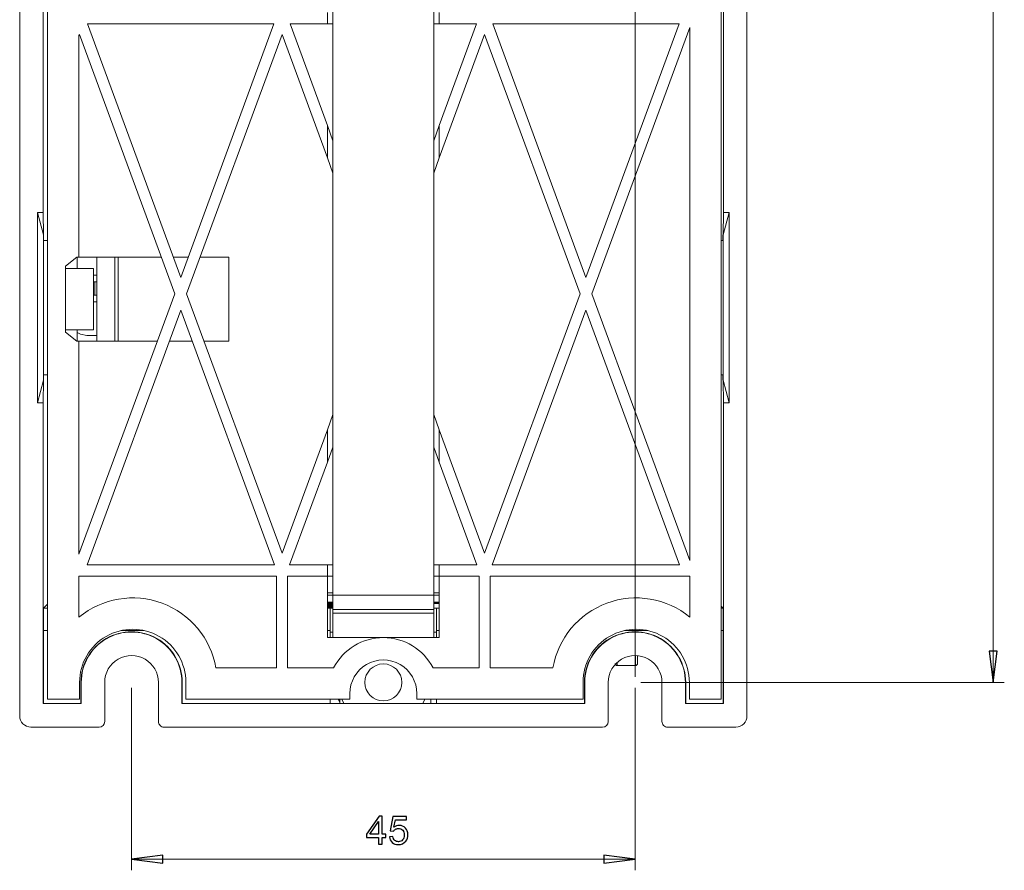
# Model space of a CAD drawing. Header units: millimetres. Extents: x -420 to 420, y -297 to 297.
# Tile 91 of 146: x 126 to 214, y -178 to -102. Entities that reach past the tile are written whole.
import ezdxf

# ---------------------------------------------------------------- set-up
doc = ezdxf.new("R2010")
doc.units = ezdxf.units.MM
doc.header["$MEASUREMENT"] = 0
doc.layers.add('layer 1', color=7, linetype='Continuous')

msp = doc.modelspace()

# ---------------------------------------------------------------- linework, layer by layer
at = {"layer": 'layer 1', "lineweight": 9}
for points in [[(180.9808, -160.5025), (180.9808, -160.5025), (180.9808, 24.0118), (180.9808, 24.0118)], [(125.9808, -164.0025), (125.9808, -164.0025), (125.9808, 10.9975), (125.9808, 10.9975)], [(190.9808, -164.0025), (190.9808, -164.0025), (190.9808, 10.9975), (190.9808, 10.9975)], [(188.6808, -162.5025), (188.6808, -162.5025), (188.6808, 9.4975), (188.6808, 9.4975)], [(212.9808, 6.9975), (212.9808, 6.9975), (212.9808, -161.0025), (212.9808, -161.0025)], [(128.4808, 2.1975), (128.4808, 2.1975), (128.4808, -162.5025), (128.4808, -162.5025)], [(128.0808, -119.0025), (128.0808, -119.0025), (128.0808, -34.0025), (128.0808, -34.0025)], [(188.8808, -119.0025), (188.8808, -119.0025), (188.8808, -34.0025), (188.8808, -34.0025)], [(153.9808, -153.2025), (153.9808, -153.2025), (153.9808, -73.8025), (153.9808, -73.8025)], [(162.9808, -153.2025), (162.9808, -153.2025), (162.9808, -73.8025), (162.9808, -73.8025)], [(153.4808, -101.1402), (153.4808, -101.1402), (153.4808, -102.1402), (153.4808, -102.1402)], [(163.4808, -102.1402), (163.4808, -102.1402), (163.4808, -101.1402), (163.4808, -101.1402)], [(132.0293, -102.1402), (132.0293, -102.1402), (148.7083, -102.1402), (148.7083, -102.1402)], [(132.0293, -102.1402), (132.0293, -102.1402), (140.3688, -124.8286), (140.3688, -124.8286)], [(140.3688, -124.8286), (140.3688, -124.8286), (148.7083, -102.1402), (148.7083, -102.1402)], [(150.1413, -102.1402), (150.1413, -102.1402), (153.4808, -102.1402), (153.4808, -102.1402)], [(153.4808, -111.2256), (153.4808, -111.2256), (150.1413, -102.1402), (150.1413, -102.1402)], [(153.4808, -102.1402), (153.4808, -102.1402), (153.9808, -102.1402), (153.9808, -102.1402)], [(162.9808, -102.1402), (162.9808, -102.1402), (163.4808, -102.1402), (163.4808, -102.1402)], [(166.8204, -102.1402), (166.8204, -102.1402), (163.4808, -111.2256), (163.4808, -111.2256)], [(163.4808, -102.1402), (163.4808, -102.1402), (166.8204, -102.1402), (166.8204, -102.1402)], [(168.2533, -102.1402), (168.2533, -102.1402), (184.9324, -102.1402), (184.9324, -102.1402)], [(176.5929, -124.8286), (176.5929, -124.8286), (168.2533, -102.1402), (168.2533, -102.1402)], [(184.9324, -102.1402), (184.9324, -102.1402), (176.5929, -124.8286), (176.5929, -124.8286)], [(185.8808, -102.4584), (185.8808, -102.4584), (177.1256, -126.2779), (177.1256, -126.2779)], [(185.8808, -150.0973), (185.8808, -150.0973), (185.8808, -102.4584), (185.8808, -102.4584)], [(131.3128, -103.0894), (131.3128, -103.0894), (131.2808, -103.1764), (131.2808, -103.1764)], [(131.2808, -103.1764), (131.2808, -103.1764), (131.2808, -123.0025), (131.2808, -123.0025)], [(131.3128, -103.0894), (131.3128, -103.0894), (139.8361, -126.2779), (139.8361, -126.2779)], [(140.9015, -126.2779), (140.9015, -126.2779), (149.4248, -103.0894), (149.4248, -103.0894)], [(153.4808, -114.1242), (153.4808, -114.1242), (149.4248, -103.0894), (149.4248, -103.0894)], [(167.5369, -103.0894), (167.5369, -103.0894), (163.4808, -114.1242), (163.4808, -114.1242)], [(176.0602, -126.2779), (176.0602, -126.2779), (167.5369, -103.0894), (167.5369, -103.0894)], [(153.4808, -111.2256), (153.4808, -111.2256), (153.4808, -114.1242), (153.4808, -114.1242)], [(153.9808, -112.5859), (153.9808, -112.5859), (153.4808, -111.2256), (153.4808, -111.2256)], [(162.9808, -112.5859), (162.9808, -112.5859), (163.4808, -111.2256), (163.4808, -111.2256)], [(163.4808, -114.1242), (163.4808, -114.1242), (163.4808, -111.2256), (163.4808, -111.2256)], [(153.9808, -115.4845), (153.9808, -115.4845), (153.4808, -114.1242), (153.4808, -114.1242)], [(163.4808, -114.1242), (163.4808, -114.1242), (162.9808, -115.4845), (162.9808, -115.4845)], [(128.1018, -121.0025), (128.1018, -121.0025), (127.5808, -119.0025), (127.5808, -119.0025)], [(127.5808, -119.0025), (127.5808, -119.0025), (128.0808, -119.0025), (128.0808, -119.0025)], [(127.5808, -119.0025), (127.5808, -119.0025), (127.5808, -136.0025), (127.5808, -136.0025)], [(128.0808, -119.0025), (128.0808, -119.0025), (128.1018, -121.0025), (128.1018, -121.0025)], [(189.3808, -119.0025), (189.3808, -119.0025), (188.8599, -121.0025), (188.8599, -121.0025)], [(188.8599, -121.0025), (188.8599, -121.0025), (188.8808, -119.0025), (188.8808, -119.0025)], [(188.8808, -119.0025), (188.8808, -119.0025), (189.3808, -119.0025), (189.3808, -119.0025)], [(189.3808, -119.0025), (189.3808, -119.0025), (189.3808, -136.0025), (189.3808, -136.0025)], [(128.1227, -121.0025), (128.1227, -121.0025), (128.1018, -121.0025), (128.1018, -121.0025)], [(128.1018, -121.0025), (128.1018, -121.0025), (128.1018, -134.0025), (128.1018, -134.0025)], [(128.1227, -121.5025), (128.1227, -121.5025), (128.1227, -121.0025), (128.1227, -121.0025)], [(188.8389, -121.0025), (188.8389, -121.0025), (188.8599, -121.0025), (188.8599, -121.0025)], [(188.8389, -121.5025), (188.8389, -121.5025), (188.8389, -121.0025), (188.8389, -121.0025)], [(188.8599, -121.0025), (188.8599, -121.0025), (188.8599, -134.0025), (188.8599, -134.0025)], [(128.4808, -121.5025), (128.4808, -121.5025), (128.1018, -121.5025), (128.1018, -121.5025)], [(188.8599, -121.5025), (188.8599, -121.5025), (188.6808, -121.5025), (188.6808, -121.5025)], [(130.0808, -123.8025), (130.0808, -123.8025), (131.0808, -123.0025), (131.0808, -123.0025)], [(131.2808, -123.0025), (131.2808, -123.0025), (131.0808, -123.0025), (131.0808, -123.0025)], [(131.1064, -124.0025), (131.1064, -124.0025), (131.1064, -123.0025), (131.1064, -123.0025)], [(138.6322, -123.0025), (138.6322, -123.0025), (131.2808, -123.0025), (131.2808, -123.0025)], [(132.8808, -130.5025), (132.8808, -130.5025), (132.8808, -123.0025), (132.8808, -123.0025)], [(134.4808, -130.5025), (134.4808, -130.5025), (134.4808, -123.0025), (134.4808, -123.0025)], [(134.7808, -123.0025), (134.7808, -123.0025), (134.7808, -130.5025), (134.7808, -130.5025)], [(141.04, -123.0025), (141.04, -123.0025), (139.6976, -123.0025), (139.6976, -123.0025)], [(144.6808, -123.0025), (144.6808, -123.0025), (142.1054, -123.0025), (142.1054, -123.0025)], [(144.6808, -130.5025), (144.6808, -130.5025), (144.6808, -123.0025), (144.6808, -123.0025)], [(130.0808, -123.8025), (130.0808, -123.8025), (130.0808, -129.7025), (130.0808, -129.7025)], [(132.5808, -124.0025), (132.5808, -124.0025), (130.0808, -124.0025), (130.0808, -124.0025)], [(132.5808, -129.5025), (132.5808, -129.5025), (132.5808, -124.0025), (132.5808, -124.0025)], [(132.5808, -124.6025), (132.5808, -124.6025), (132.8808, -124.6025), (132.8808, -124.6025)], [(132.5808, -125.2025), (132.5808, -125.2025), (132.6908, -125.2025), (132.6908, -125.2025)], [(132.6908, -125.2025), (132.6908, -125.2025), (132.6908, -126.4025), (132.6908, -126.4025)], [(132.8808, -125.2025), (132.8808, -125.2025), (132.6908, -125.2025), (132.6908, -125.2025)], [(131.2808, -149.5532), (131.2808, -149.5532), (139.8361, -126.2779), (139.8361, -126.2779)], [(132.6908, -126.4025), (132.6908, -126.4025), (132.5808, -126.4025), (132.5808, -126.4025)], [(132.8808, -126.4025), (132.8808, -126.4025), (132.6908, -126.4025), (132.6908, -126.4025)], [(140.9015, -126.2779), (140.9015, -126.2779), (149.4248, -149.4663), (149.4248, -149.4663)], [(176.0602, -126.2779), (176.0602, -126.2779), (167.5369, -149.4663), (167.5369, -149.4663)], [(185.8808, -150.0973), (185.8808, -150.0973), (177.1256, -126.2779), (177.1256, -126.2779)], [(132.5808, -127.0025), (132.5808, -127.0025), (132.8808, -127.0025), (132.8808, -127.0025)], [(131.9973, -150.5025), (131.9973, -150.5025), (140.3688, -127.7271), (140.3688, -127.7271)], [(140.3688, -127.7271), (140.3688, -127.7271), (148.7403, -150.5025), (148.7403, -150.5025)], [(176.5929, -127.7271), (176.5929, -127.7271), (168.2214, -150.5025), (168.2214, -150.5025)], [(184.9643, -150.5025), (184.9643, -150.5025), (176.5929, -127.7271), (176.5929, -127.7271)], [(132.5808, -129.5025), (132.5808, -129.5025), (130.0808, -129.5025), (130.0808, -129.5025)], [(131.0808, -130.5025), (131.0808, -130.5025), (130.0808, -129.7025), (130.0808, -129.7025)], [(131.1064, -130.5025), (131.1064, -130.5025), (131.1064, -129.5025), (131.1064, -129.5025)], [(131.9808, -130.0025), (131.9808, -130.0025), (132.8808, -130.0025), (132.8808, -130.0025)], [(131.0808, -130.5025), (131.0808, -130.5025), (131.2808, -130.5025), (131.2808, -130.5025)], [(131.2808, -130.5025), (131.2808, -130.5025), (131.2808, -149.5532), (131.2808, -149.5532)], [(131.2808, -130.5025), (131.2808, -130.5025), (138.2833, -130.5025), (138.2833, -130.5025)], [(139.3487, -130.5025), (139.3487, -130.5025), (141.3889, -130.5025), (141.3889, -130.5025)], [(142.4543, -130.5025), (142.4543, -130.5025), (144.6808, -130.5025), (144.6808, -130.5025)], [(128.4808, -133.5025), (128.4808, -133.5025), (128.1018, -133.5025), (128.1018, -133.5025)], [(128.1227, -134.0025), (128.1227, -134.0025), (128.1227, -133.5025), (128.1227, -133.5025)], [(188.8599, -133.5025), (188.8599, -133.5025), (188.6808, -133.5025), (188.6808, -133.5025)], [(188.8389, -134.0025), (188.8389, -134.0025), (188.8389, -133.5025), (188.8389, -133.5025)], [(127.5808, -136.0025), (127.5808, -136.0025), (128.1018, -134.0025), (128.1018, -134.0025)], [(128.1018, -134.0025), (128.1018, -134.0025), (128.0808, -136.0025), (128.0808, -136.0025)], [(128.1018, -134.0025), (128.1018, -134.0025), (128.1227, -134.0025), (128.1227, -134.0025)], [(188.8599, -134.0025), (188.8599, -134.0025), (188.8389, -134.0025), (188.8389, -134.0025)], [(188.8599, -134.0025), (188.8599, -134.0025), (189.3808, -136.0025), (189.3808, -136.0025)], [(188.8808, -136.0025), (188.8808, -136.0025), (188.8599, -134.0025), (188.8599, -134.0025)], [(128.0808, -136.0025), (128.0808, -136.0025), (127.5808, -136.0025), (127.5808, -136.0025)], [(128.0808, -162.9025), (128.0808, -162.9025), (128.0808, -136.0025), (128.0808, -136.0025)], [(188.8808, -162.9025), (188.8808, -162.9025), (188.8808, -136.0025), (188.8808, -136.0025)], [(189.3808, -136.0025), (189.3808, -136.0025), (188.8808, -136.0025), (188.8808, -136.0025)], [(153.4808, -138.4315), (153.4808, -138.4315), (153.9808, -137.0712), (153.9808, -137.0712)], [(163.4808, -138.4315), (163.4808, -138.4315), (162.9808, -137.0712), (162.9808, -137.0712)], [(153.4808, -138.4315), (153.4808, -138.4315), (149.4248, -149.4663), (149.4248, -149.4663)], [(153.4808, -138.4315), (153.4808, -138.4315), (153.4808, -141.3301), (153.4808, -141.3301)], [(163.4808, -141.3301), (163.4808, -141.3301), (163.4808, -138.4315), (163.4808, -138.4315)], [(167.5369, -149.4663), (167.5369, -149.4663), (163.4808, -138.4315), (163.4808, -138.4315)], [(153.9808, -139.9698), (153.9808, -139.9698), (153.4808, -141.3301), (153.4808, -141.3301)], [(163.4808, -141.3301), (163.4808, -141.3301), (162.9808, -139.9698), (162.9808, -139.9698)], [(153.4808, -141.3301), (153.4808, -141.3301), (150.1094, -150.5025), (150.1094, -150.5025)], [(166.8523, -150.5025), (166.8523, -150.5025), (163.4808, -141.3301), (163.4808, -141.3301)], [(148.7403, -150.5025), (148.7403, -150.5025), (131.9973, -150.5025), (131.9973, -150.5025)], [(153.4808, -150.5025), (153.4808, -150.5025), (150.1094, -150.5025), (150.1094, -150.5025)], [(153.4808, -150.5025), (153.4808, -150.5025), (153.4808, -151.5025), (153.4808, -151.5025)], [(153.9808, -150.5025), (153.9808, -150.5025), (153.4808, -150.5025), (153.4808, -150.5025)], [(163.4808, -150.5025), (163.4808, -150.5025), (162.9808, -150.5025), (162.9808, -150.5025)], [(163.4808, -151.5025), (163.4808, -151.5025), (163.4808, -150.5025), (163.4808, -150.5025)], [(166.8523, -150.5025), (166.8523, -150.5025), (163.4808, -150.5025), (163.4808, -150.5025)], [(184.9643, -150.5025), (184.9643, -150.5025), (168.2214, -150.5025), (168.2214, -150.5025)], [(131.2808, -151.5025), (131.2808, -151.5025), (131.2808, -155.1747), (131.2808, -155.1747)], [(148.9248, -151.5025), (148.9248, -151.5025), (131.2808, -151.5025), (131.2808, -151.5025)], [(148.9248, -151.5025), (148.9248, -151.5025), (148.9248, -159.7025), (148.9248, -159.7025)], [(153.4808, -151.5025), (153.4808, -151.5025), (149.9248, -151.5025), (149.9248, -151.5025)], [(149.9248, -151.5025), (149.9248, -151.5025), (149.9248, -159.7025), (149.9248, -159.7025)], [(153.4808, -151.5025), (153.4808, -151.5025), (153.9808, -151.5025), (153.9808, -151.5025)], [(153.4808, -151.5025), (153.4808, -151.5025), (153.4808, -157.0025), (153.4808, -157.0025)], [(162.9808, -151.5025), (162.9808, -151.5025), (163.4808, -151.5025), (163.4808, -151.5025)], [(167.0369, -151.5025), (167.0369, -151.5025), (163.4808, -151.5025), (163.4808, -151.5025)], [(163.4808, -157.0025), (163.4808, -157.0025), (163.4808, -151.5025), (163.4808, -151.5025)], [(167.0369, -151.5025), (167.0369, -151.5025), (167.0369, -159.7025), (167.0369, -159.7025)], [(185.8808, -151.5025), (185.8808, -151.5025), (168.0369, -151.5025), (168.0369, -151.5025)], [(168.0369, -151.5025), (168.0369, -151.5025), (168.0369, -159.7025), (168.0369, -159.7025)], [(185.8808, -155.1747), (185.8808, -155.1747), (185.8808, -151.5025), (185.8808, -151.5025)], [(153.9808, -153.0025), (153.9808, -153.0025), (153.4808, -153.0025), (153.4808, -153.0025)], [(163.4808, -153.0025), (163.4808, -153.0025), (162.9808, -153.0025), (162.9808, -153.0025)], [(153.9808, -153.2046), (153.9808, -153.2046), (153.4808, -153.2046), (153.4808, -153.2046)], [(153.4808, -153.823), (153.4808, -153.823), (153.9808, -153.823), (153.9808, -153.823)], [(153.9808, -153.8972), (153.9808, -153.8972), (153.4808, -153.8972), (153.4808, -153.8972)], [(153.4808, -153.9417), (153.4808, -153.9417), (153.9808, -153.9417), (153.9808, -153.9417)], [(153.9808, -153.9993), (153.9808, -153.9993), (153.4808, -153.9993), (153.4808, -153.9993)], [(153.9808, -153.2025), (153.9808, -153.2025), (162.9808, -153.2025), (162.9808, -153.2025)], [(153.9808, -154.5025), (153.9808, -154.5025), (153.9808, -153.2025), (153.9808, -153.2025)], [(162.9808, -154.5025), (162.9808, -154.5025), (162.9808, -153.2025), (162.9808, -153.2025)], [(163.4808, -153.2046), (163.4808, -153.2046), (162.9808, -153.2046), (162.9808, -153.2046)], [(162.9808, -153.823), (162.9808, -153.823), (163.4808, -153.823), (163.4808, -153.823)], [(163.4808, -153.8972), (163.4808, -153.8972), (162.9808, -153.8972), (162.9808, -153.8972)], [(162.9808, -153.9417), (162.9808, -153.9417), (163.4808, -153.9417), (163.4808, -153.9417)], [(128.1164, -154.3669), (128.1106, -154.3727), (128.106, -155.2664), (128.106, -156.3669)], [(128.1164, -154.3669), (128.1106, -154.3727), (128.106, -155.2664), (128.106, -156.3669)], [(128.1164, -154.3669), (128.1106, -154.3727), (128.106, -155.2664), (128.106, -156.3669)], [(128.1164, -154.3669), (128.1106, -154.3727), (128.106, -155.2664), (128.106, -156.3669)], [(128.1164, -154.3669), (128.1106, -154.3727), (128.106, -155.2664), (128.106, -156.3669)], [(128.1164, -154.3669), (128.1106, -154.3727), (128.106, -155.2664), (128.106, -156.3669)], [(128.1164, -154.3669), (128.1106, -154.3727), (128.106, -155.2664), (128.106, -156.3669)], [(128.1164, -154.3669), (128.1106, -154.3727), (128.106, -155.2664), (128.106, -156.3669)], [(128.1164, -154.3669), (128.1106, -154.3727), (128.106, -155.2664), (128.106, -156.3669)], [(128.1164, -154.3669), (128.1106, -154.3727), (128.106, -155.2664), (128.106, -156.3669)], [(128.1164, -154.367), (128.1106, -154.3727), (128.106, -155.2664), (128.106, -156.3669)], [(128.1164, -154.367), (128.1106, -154.3727), (128.106, -155.2664), (128.106, -156.3669)], [(128.1164, -154.367), (128.1106, -154.3727), (128.106, -155.2664), (128.106, -156.3669)], [(128.1164, -154.367), (128.1106, -154.3727), (128.106, -155.2664), (128.106, -156.3669)], [(128.1164, -154.367), (128.1106, -154.3727), (128.106, -155.2664), (128.106, -156.3669)], [(128.1164, -154.367), (128.1106, -154.3727), (128.106, -155.2665), (128.106, -156.3669)], [(128.1164, -154.367), (128.1106, -154.3727), (128.106, -155.2665), (128.106, -156.3669)], [(128.1164, -154.367), (128.1106, -154.3727), (128.106, -155.2665), (128.106, -156.3669)], [(128.1164, -154.367), (128.1106, -154.3727), (128.106, -155.2665), (128.106, -156.3669)], [(128.1164, -154.367), (128.1106, -154.3727), (128.106, -155.2665), (128.106, -156.3669)], [(128.1164, -154.367), (128.1106, -154.3727), (128.106, -155.2665), (128.106, -156.3669)], [(128.4808, -154.0025), (128.4808, -154.0025), (128.1164, -154.3669), (128.1164, -154.3669)], [(128.1164, -154.3669), (128.1164, -154.3669), (128.1164, -154.367), (128.1164, -154.367)], [(128.1164, -154.3669), (128.1164, -154.3669), (128.4808, -154.3669), (128.4808, -154.3669)], [(153.4808, -154.0203), (153.4808, -154.0203), (153.9808, -154.0203), (153.9808, -154.0203)], [(153.9808, -154.036), (153.9808, -154.036), (153.4808, -154.036), (153.4808, -154.036)], [(153.4808, -154.0569), (153.4808, -154.0569), (153.9808, -154.0569), (153.9808, -154.0569)], [(153.9808, -154.0726), (153.9808, -154.0726), (153.4808, -154.0726), (153.4808, -154.0726)], [(153.4808, -154.0936), (153.4808, -154.0936), (153.9808, -154.0936), (153.9808, -154.0936)], [(153.9808, -154.1093), (153.9808, -154.1093), (153.4808, -154.1093), (153.4808, -154.1093)], [(153.4808, -154.1302), (153.4808, -154.1302), (153.9808, -154.1302), (153.9808, -154.1302)], [(153.9808, -154.1459), (153.9808, -154.1459), (153.4808, -154.1459), (153.4808, -154.1459)], [(153.4808, -154.1669), (153.4808, -154.1669), (153.9808, -154.1669), (153.9808, -154.1669)], [(153.9808, -154.1826), (153.9808, -154.1826), (153.4808, -154.1826), (153.4808, -154.1826)], [(153.4808, -154.2035), (153.4808, -154.2035), (153.9808, -154.2035), (153.9808, -154.2035)], [(153.9808, -154.2192), (153.9808, -154.2192), (153.4808, -154.2192), (153.4808, -154.2192)], [(153.4808, -154.2402), (153.4808, -154.2402), (153.9808, -154.2402), (153.9808, -154.2402)], [(153.9808, -154.2559), (153.9808, -154.2559), (153.4808, -154.2559), (153.4808, -154.2559)], [(153.4808, -154.2768), (153.4808, -154.2768), (153.9808, -154.2768), (153.9808, -154.2768)], [(153.9808, -154.2925), (153.9808, -154.2925), (153.4808, -154.2925), (153.4808, -154.2925)], [(153.4808, -154.3135), (153.4808, -154.3135), (153.9808, -154.3135), (153.9808, -154.3135)], [(153.7308, -154.3292), (153.7308, -154.3292), (153.4808, -154.3292), (153.4808, -154.3292)], [(153.4808, -154.3501), (153.4808, -154.3501), (153.7308, -154.3501), (153.7308, -154.3501)], [(153.4808, -154.3669), (153.4808, -154.3669), (153.7308, -154.3669), (153.7308, -154.3669)], [(153.7308, -154.3501), (153.7308, -154.3501), (153.7308, -154.3292), (153.7308, -154.3292)], [(153.9808, -154.358), (153.9808, -154.358), (153.7308, -154.358), (153.7308, -154.358)], [(153.7308, -154.358), (153.7308, -154.358), (153.7308, -154.3669), (153.7308, -154.3669)], [(153.7308, -154.3669), (153.7308, -154.3669), (153.7308, -156.3669), (153.7308, -156.3669)], [(153.9808, -154.5025), (153.9808, -154.5025), (162.9808, -154.5025), (162.9808, -154.5025)], [(153.9808, -154.8025), (153.9808, -154.8025), (153.9808, -154.5025), (153.9808, -154.5025)], [(153.9808, -154.8025), (153.9808, -154.8025), (162.9808, -154.8025), (162.9808, -154.8025)], [(153.9808, -157.0025), (153.9808, -157.0025), (153.9808, -154.8025), (153.9808, -154.8025)], [(163.2308, -154.358), (163.2308, -154.358), (162.9808, -154.358), (162.9808, -154.358)], [(162.9808, -154.8025), (162.9808, -154.8025), (162.9808, -154.5025), (162.9808, -154.5025)], [(162.9808, -157.0025), (162.9808, -157.0025), (162.9808, -154.8025), (162.9808, -154.8025)], [(163.2308, -154.3669), (163.2308, -154.3669), (163.2308, -154.358), (163.2308, -154.358)], [(163.2308, -156.3669), (163.2308, -156.3669), (163.2308, -154.3669), (163.2308, -154.3669)], [(163.2308, -154.3669), (163.2308, -154.3669), (163.4808, -154.3669), (163.4808, -154.3669)], [(188.6808, -154.2025), (188.6808, -154.2025), (188.8453, -154.3669), (188.8453, -154.3669)], [(188.6808, -154.3669), (188.6808, -154.3669), (188.8453, -154.3669), (188.8453, -154.3669)], [(188.8557, -156.3669), (188.8557, -155.2664), (188.851, -154.3727), (188.8453, -154.3669)], [(188.8453, -154.3669), (188.8453, -154.3669), (188.8453, -154.367), (188.8453, -154.367)], [(188.8557, -156.3669), (188.8557, -155.2664), (188.851, -154.3727), (188.8453, -154.3669)], [(188.8557, -156.3669), (188.8557, -155.2664), (188.851, -154.3727), (188.8453, -154.3669)], [(188.8557, -156.3669), (188.8557, -155.2664), (188.851, -154.3727), (188.8453, -154.3669)], [(188.8557, -156.3669), (188.8557, -155.2664), (188.851, -154.3727), (188.8453, -154.3669)], [(188.8557, -156.3669), (188.8557, -155.2664), (188.851, -154.3727), (188.8453, -154.3669)], [(188.8557, -156.3669), (188.8557, -155.2664), (188.851, -154.3727), (188.8453, -154.3669)], [(188.8557, -156.3669), (188.8557, -155.2664), (188.851, -154.3727), (188.8453, -154.3669)], [(188.8557, -156.3669), (188.8557, -155.2664), (188.851, -154.3727), (188.8453, -154.3669)], [(188.8557, -156.3669), (188.8557, -155.2664), (188.851, -154.3727), (188.8453, -154.3669)], [(188.8557, -156.3669), (188.8557, -155.2664), (188.851, -154.3727), (188.8453, -154.367)], [(188.8557, -156.3669), (188.8557, -155.2664), (188.851, -154.3727), (188.8453, -154.367)], [(188.8557, -156.3669), (188.8557, -155.2664), (188.851, -154.3727), (188.8453, -154.367)], [(188.8557, -156.3669), (188.8557, -155.2664), (188.851, -154.3727), (188.8453, -154.367)], [(188.8557, -156.3669), (188.8557, -155.2664), (188.851, -154.3727), (188.8453, -154.367)], [(188.8557, -156.3669), (188.8557, -155.2665), (188.851, -154.3727), (188.8453, -154.367)], [(188.8557, -156.3669), (188.8557, -155.2665), (188.851, -154.3727), (188.8453, -154.367)], [(188.8557, -156.3669), (188.8557, -155.2665), (188.851, -154.3727), (188.8453, -154.367)], [(188.8557, -156.3669), (188.8557, -155.2665), (188.851, -154.3727), (188.8453, -154.367)], [(188.8557, -156.3669), (188.8557, -155.2665), (188.851, -154.3727), (188.8453, -154.367)], [(188.8557, -156.3669), (188.8557, -155.2665), (188.851, -154.3727), (188.8453, -154.367)], [(128.106, -156.3669), (128.106, -156.3669), (128.106, -156.3669), (128.106, -156.3669)], [(128.106, -156.3669), (128.106, -156.3669), (128.106, -162.8774), (128.106, -162.8774)], [(128.4808, -156.3669), (128.4808, -156.3669), (128.106, -156.3669), (128.106, -156.3669)], [(137.1171, -156.3669), (137.1171, -156.3669), (135.0445, -156.3669), (135.0445, -156.3669)], [(153.7308, -156.3669), (153.7308, -156.3669), (153.4808, -156.3669), (153.4808, -156.3669)], [(153.7308, -156.3669), (153.7308, -156.3669), (153.7308, -157.0025), (153.7308, -157.0025)], [(153.9808, -156.5025), (153.9808, -156.5025), (153.7308, -156.5025), (153.7308, -156.5025)], [(163.2308, -156.5025), (163.2308, -156.5025), (162.9808, -156.5025), (162.9808, -156.5025)], [(163.2308, -157.0025), (163.2308, -157.0025), (163.2308, -156.3669), (163.2308, -156.3669)], [(163.4808, -156.3669), (163.4808, -156.3669), (163.2308, -156.3669), (163.2308, -156.3669)], [(182.1171, -156.3669), (182.1171, -156.3669), (180.0445, -156.3669), (180.0445, -156.3669)], [(188.8557, -156.3669), (188.8557, -156.3669), (188.6808, -156.3669), (188.6808, -156.3669)], [(188.8557, -162.8774), (188.8557, -162.8774), (188.8557, -156.3669), (188.8557, -156.3669)], [(188.8557, -156.3669), (188.8557, -156.3669), (188.8557, -156.3669), (188.8557, -156.3669)], [(158.4808, -157.0025), (158.4808, -157.0025), (153.4808, -157.0025), (153.4808, -157.0025)], [(163.4808, -157.0025), (163.4808, -157.0025), (158.4808, -157.0025), (158.4808, -157.0025)], [(143.5181, -159.7025), (143.5181, -159.7025), (148.9248, -159.7025), (148.9248, -159.7025)], [(149.9248, -159.7025), (149.9248, -159.7025), (154.0412, -159.7025), (154.0412, -159.7025)], [(162.9204, -159.7025), (162.9204, -159.7025), (167.0369, -159.7025), (167.0369, -159.7025)], [(168.0369, -159.7025), (168.0369, -159.7025), (173.6436, -159.7025), (173.6436, -159.7025)], [(181.0108, -159.5025), (181.0108, -159.5025), (179.3908, -159.5025), (179.3908, -159.5025)], [(131.3308, -161.0025), (131.3308, -161.0025), (131.3308, -162.5025), (131.3308, -162.5025)], [(131.4808, -161.0025), (131.4808, -161.0025), (131.4557, -161.0025), (131.4557, -161.0025)], [(131.4557, -162.8774), (131.4557, -162.8774), (131.4557, -161.0025), (131.4557, -161.0025)], [(131.4808, -162.9025), (131.4808, -162.9025), (131.4808, -161.0025), (131.4808, -161.0025)], [(133.5808, -164.5025), (133.5808, -164.5025), (133.5808, -161.0025), (133.5808, -161.0025)], [(138.3808, -161.0025), (138.3808, -161.0025), (138.3808, -164.5025), (138.3808, -164.5025)], [(140.4808, -161.0025), (140.4808, -161.0025), (140.4808, -162.9025), (140.4808, -162.9025)], [(140.4808, -161.0025), (140.4808, -161.0025), (140.506, -161.0025), (140.506, -161.0025)], [(140.506, -161.0025), (140.506, -161.0025), (140.506, -162.8774), (140.506, -162.8774)], [(140.8308, -162.5025), (140.8308, -162.5025), (140.8308, -161.0025), (140.8308, -161.0025)], [(176.3308, -161.0025), (176.3308, -161.0025), (176.3308, -162.5025), (176.3308, -162.5025)], [(176.4808, -161.0025), (176.4808, -161.0025), (176.4557, -161.0025), (176.4557, -161.0025)], [(176.4557, -162.8774), (176.4557, -162.8774), (176.4557, -161.0025), (176.4557, -161.0025)], [(176.4808, -162.9025), (176.4808, -162.9025), (176.4808, -161.0025), (176.4808, -161.0025)], [(178.5808, -164.5025), (178.5808, -164.5025), (178.5808, -161.0025), (178.5808, -161.0025)], [(181.4808, -161.0025), (181.4808, -161.0025), (213.9808, -161.0025), (213.9808, -161.0025)], [(183.3808, -161.0025), (183.3808, -161.0025), (183.3808, -164.5025), (183.3808, -164.5025)], [(185.4808, -161.0025), (185.4808, -161.0025), (185.4808, -162.9025), (185.4808, -162.9025)], [(185.4808, -161.0025), (185.4808, -161.0025), (185.506, -161.0025), (185.506, -161.0025)], [(185.506, -161.0025), (185.506, -161.0025), (185.506, -162.8774), (185.506, -162.8774)], [(185.8308, -162.5025), (185.8308, -162.5025), (185.8308, -161.0025), (185.8308, -161.0025)], [(212.9808, -161.0025), (212.9808, -161.0025), (212.9808, -161.0025), (212.9808, -161.0025)], [(135.9808, -161.5025), (135.9808, -161.5025), (135.9808, -177.8007), (135.9808, -177.8007)], [(180.9808, -161.5025), (180.9808, -161.5025), (180.9808, -177.8007), (180.9808, -177.8007)], [(128.4808, -162.5025), (128.4808, -162.5025), (131.3308, -162.5025), (131.3308, -162.5025)], [(140.8308, -162.5025), (140.8308, -162.5025), (155.4808, -162.5025), (155.4808, -162.5025)], [(153.7308, -162.5025), (153.7308, -162.5025), (153.7308, -162.8774), (153.7308, -162.8774)], [(154.4497, -162.5025), (154.4497, -162.5025), (154.5808, -162.7475), (154.5808, -162.7475)], [(154.5808, -162.8789), (154.5808, -162.8789), (154.5808, -162.5025), (154.5808, -162.5025)], [(154.7727, -162.5025), (154.7727, -162.5025), (154.9483, -162.8789), (154.9483, -162.8789)], [(155.4808, -162.0025), (155.4808, -162.0025), (155.4808, -162.5025), (155.4808, -162.5025)], [(161.4808, -162.5025), (161.4808, -162.5025), (161.4808, -162.0025), (161.4808, -162.0025)], [(161.4808, -162.5025), (161.4808, -162.5025), (176.3308, -162.5025), (176.3308, -162.5025)], [(162.0134, -162.8789), (162.0134, -162.8789), (162.1889, -162.5025), (162.1889, -162.5025)], [(162.7308, -162.5025), (162.7308, -162.5025), (162.7308, -162.8789), (162.7308, -162.8789)], [(163.2308, -162.8774), (163.2308, -162.8774), (163.2308, -162.5025), (163.2308, -162.5025)], [(185.8308, -162.5025), (185.8308, -162.5025), (188.6808, -162.5025), (188.6808, -162.5025)], [(128.106, -162.8774), (128.106, -162.8774), (128.0808, -162.9025), (128.0808, -162.9025)], [(128.0808, -162.9025), (128.0808, -162.9025), (131.4808, -162.9025), (131.4808, -162.9025)], [(128.106, -162.8774), (128.106, -162.8774), (131.4557, -162.8774), (131.4557, -162.8774)], [(131.4808, -162.9025), (131.4808, -162.9025), (131.4557, -162.8774), (131.4557, -162.8774)], [(140.506, -162.8774), (140.506, -162.8774), (140.4808, -162.9025), (140.4808, -162.9025)], [(140.4808, -162.9025), (140.4808, -162.9025), (176.4808, -162.9025), (176.4808, -162.9025)], [(140.506, -162.8774), (140.506, -162.8774), (153.7308, -162.8774), (153.7308, -162.8774)], [(153.7308, -162.8789), (153.7308, -162.8789), (153.7308, -162.8774), (153.7308, -162.8774)], [(163.2308, -162.8789), (163.2308, -162.8789), (153.7308, -162.8789), (153.7308, -162.8789)], [(163.2308, -162.8774), (163.2308, -162.8774), (163.2308, -162.8789), (163.2308, -162.8789)], [(163.2308, -162.8774), (163.2308, -162.8774), (176.4557, -162.8774), (176.4557, -162.8774)], [(176.4808, -162.9025), (176.4808, -162.9025), (176.4557, -162.8774), (176.4557, -162.8774)], [(185.506, -162.8774), (185.506, -162.8774), (185.4808, -162.9025), (185.4808, -162.9025)], [(185.4808, -162.9025), (185.4808, -162.9025), (188.8808, -162.9025), (188.8808, -162.9025)], [(185.506, -162.8774), (185.506, -162.8774), (188.8557, -162.8774), (188.8557, -162.8774)], [(188.8808, -162.9025), (188.8808, -162.9025), (188.8557, -162.8774), (188.8557, -162.8774)], [(133.0808, -165.0025), (133.357, -165.0025), (133.5808, -164.7786), (133.5808, -164.5025)], [(178.0808, -165.0025), (178.357, -165.0025), (178.5808, -164.7786), (178.5808, -164.5025)], [(189.9808, -165.0025), (190.5331, -165.0025), (190.9808, -164.5548), (190.9808, -164.0025)], [(126.9808, -165.0025), (126.9808, -165.0025), (133.0808, -165.0025), (133.0808, -165.0025)], [(138.8808, -165.0025), (138.8808, -165.0025), (178.0808, -165.0025), (178.0808, -165.0025)], [(183.8808, -165.0025), (183.8808, -165.0025), (189.9808, -165.0025), (189.9808, -165.0025)], [(135.9808, -176.8007), (135.9808, -176.8007), (135.9808, -176.8007), (135.9808, -176.8007)], [(135.9808, -176.8007), (135.9808, -176.8007), (180.9808, -176.8007), (180.9808, -176.8007)], [(180.9808, -176.8007), (180.9808, -176.8007), (180.9808, -176.8007), (180.9808, -176.8007)]]:
    msp.add_open_spline(points, degree=3, dxfattribs=at)
for points, knots in [([(131.1064, -129.7212), (131.1064, -129.7212), (131.4068, -129.8883), (131.4068, -129.8883), (131.4068, -129.8883), (131.4068, -129.8883), (131.9808, -130.0025), (131.9808, -130.0025)], [0, 0, 0, 0, 0.3333333, 0.3333333, 0.3333333, 0.3333333, 1, 1, 1, 1]), ([(143.5181, -159.7025), (143.0554, -157.0556), (141.2208, -154.854), (138.7007, -153.9216), (138.7007, -153.9216), (136.1807, -152.9892), (133.3549, -153.4664), (131.2808, -155.1747)], [0, 0, 0, 0, 0.3333333, 0.3333333, 0.3333333, 0.3333333, 1, 1, 1, 1]), ([(185.8808, -155.1747), (183.8068, -153.4664), (180.981, -152.9892), (178.4609, -153.9216), (178.4609, -153.9216), (175.9409, -154.854), (174.1063, -157.0556), (173.6436, -159.7025)], [0, 0, 0, 0, 0.3333333, 0.3333333, 0.3333333, 0.3333333, 1, 1, 1, 1]), ([(140.8308, -161.0025), (140.8308, -159.3055), (139.9255, -157.7374), (138.4558, -156.8889), (138.4558, -156.8889), (136.9862, -156.0404), (135.1755, -156.0404), (133.7058, -156.8889), (133.7058, -156.8889), (132.2362, -157.7374), (131.3308, -159.3055), (131.3308, -161.0025)], [0, 0, 0, 0, 0.25, 0.25, 0.25, 0.25, 0.5, 0.5, 0.5, 0.5, 1, 1, 1, 1]), ([(140.506, -161.0025), (140.506, -159.3858), (139.6435, -157.8919), (138.2434, -157.0836), (138.2434, -157.0836), (136.8433, -156.2753), (135.1184, -156.2753), (133.7183, -157.0836), (133.7183, -157.0836), (132.3182, -157.8919), (131.4557, -159.3858), (131.4557, -161.0025)], [0, 0, 0, 0, 0.25, 0.25, 0.25, 0.25, 0.5, 0.5, 0.5, 0.5, 1, 1, 1, 1]), ([(140.4808, -161.0025), (140.4808, -159.3948), (139.6231, -157.9092), (138.2308, -157.1054), (138.2308, -157.1054), (136.8385, -156.3015), (135.1231, -156.3015), (133.7308, -157.1054), (133.7308, -157.1054), (132.3385, -157.9092), (131.4808, -159.3948), (131.4808, -161.0025)], [0, 0, 0, 0, 0.25, 0.25, 0.25, 0.25, 0.5, 0.5, 0.5, 0.5, 1, 1, 1, 1]), ([(185.8308, -161.0025), (185.8308, -159.3055), (184.9255, -157.7374), (183.4558, -156.8889), (183.4558, -156.8889), (181.9862, -156.0404), (180.1755, -156.0404), (178.7058, -156.8889), (178.7058, -156.8889), (177.2362, -157.7374), (176.3308, -159.3055), (176.3308, -161.0025)], [0, 0, 0, 0, 0.25, 0.25, 0.25, 0.25, 0.5, 0.5, 0.5, 0.5, 1, 1, 1, 1]), ([(185.506, -161.0025), (185.506, -159.3858), (184.6435, -157.8919), (183.2434, -157.0836), (183.2434, -157.0836), (181.8433, -156.2753), (180.1184, -156.2753), (178.7183, -157.0836), (178.7183, -157.0836), (177.3182, -157.8919), (176.4557, -159.3858), (176.4557, -161.0025)], [0, 0, 0, 0, 0.25, 0.25, 0.25, 0.25, 0.5, 0.5, 0.5, 0.5, 1, 1, 1, 1]), ([(185.4808, -161.0025), (185.4808, -159.3948), (184.6231, -157.9092), (183.2308, -157.1054), (183.2308, -157.1054), (181.8385, -156.3015), (180.1231, -156.3015), (178.7308, -157.1054), (178.7308, -157.1054), (177.3385, -157.9092), (176.4808, -159.3948), (176.4808, -161.0025)], [0, 0, 0, 0, 0.25, 0.25, 0.25, 0.25, 0.5, 0.5, 0.5, 0.5, 1, 1, 1, 1]), ([(162.9204, -159.7025), (162.0611, -158.0438), (160.3489, -157.0025), (158.4808, -157.0025), (158.4808, -157.0025), (156.6128, -157.0025), (154.9005, -158.0438), (154.0412, -159.7025)], [0, 0, 0, 0, 0.3333333, 0.3333333, 0.3333333, 0.3333333, 1, 1, 1, 1]), ([(212.6308, -158.2025), (212.6308, -158.2025), (213.3308, -158.2025), (213.3308, -158.2025), (213.3308, -158.2025), (213.3308, -158.2025), (212.9808, -161.0025), (212.9808, -161.0025)], [0, 0, 0, 0, 0.3333333, 0.3333333, 0.3333333, 0.3333333, 1, 1, 1, 1]), ([(138.3808, -161.0025), (138.3808, -160.145), (137.9234, -159.3527), (137.1808, -158.924), (137.1808, -158.924), (136.4383, -158.4953), (135.5234, -158.4953), (134.7808, -158.924), (134.7808, -158.924), (134.0383, -159.3527), (133.5808, -160.145), (133.5808, -161.0025)], [0, 0, 0, 0, 0.25, 0.25, 0.25, 0.25, 0.5, 0.5, 0.5, 0.5, 1, 1, 1, 1]), ([(161.4808, -162.0025), (161.4808, -160.9307), (160.909, -159.9403), (159.9808, -159.4044), (159.9808, -159.4044), (159.0526, -158.8685), (157.909, -158.8685), (156.9808, -159.4044), (156.9808, -159.4044), (156.0526, -159.9403), (155.4808, -160.9307), (155.4808, -162.0025)], [0, 0, 0, 0, 0.25, 0.25, 0.25, 0.25, 0.5, 0.5, 0.5, 0.5, 1, 1, 1, 1]), ([(183.3808, -161.0025), (183.3808, -160.145), (182.9234, -159.3527), (182.1808, -158.924), (182.1808, -158.924), (181.4383, -158.4953), (180.5234, -158.4953), (179.7808, -158.924), (179.7808, -158.924), (179.0383, -159.3527), (178.5808, -160.145), (178.5808, -161.0025)], [0, 0, 0, 0, 0.25, 0.25, 0.25, 0.25, 0.5, 0.5, 0.5, 0.5, 1, 1, 1, 1]), ([(179.3908, -159.2275), (179.3908, -159.2315), (179.3908, -159.2355), (179.3908, -159.2394), (179.3908, -159.2394), (179.3908, -159.4479), (179.3908, -159.4752), (179.3908, -159.5025)], [0, 0, 0, 0, 0.3333333, 0.3333333, 0.3333333, 0.3333333, 1, 1, 1, 1]), ([(181.0108, -159.5025), (181.0108, -159.5025), (181.0108, -159.5025), (181.0108, -159.5025), (181.0108, -159.5025), (181.0108, -159.5025), (181.0108, -159.4639), (181.0108, -159.3939), (181.0108, -159.3939), (181.0108, -159.3217), (181.0108, -159.216), (181.0108, -159.0404), (181.0108, -159.0404), (181.0108, -158.9196), (181.0108, -158.7656), (181.0108, -158.6116)], [0, 0, 0, 0, 0.2, 0.2, 0.2, 0.2, 0.4, 0.4, 0.4, 0.4, 0.6, 0.6, 0.6, 0.6, 1, 1, 1, 1]), ([(181.2108, -158.64), (181.2108, -158.7141), (181.2108, -158.7883), (181.2108, -158.8533), (181.2108, -158.8533), (181.2108, -159.1672), (181.2108, -159.2695), (181.2108, -159.2945), (181.2108, -159.2945), (181.2108, -159.2985), (181.2108, -159.3005), (181.2108, -159.3025)], [0, 0, 0, 0, 0.25, 0.25, 0.25, 0.25, 0.5, 0.5, 0.5, 0.5, 1, 1, 1, 1]), ([(160.1308, -161.0025), (160.1308, -160.0912), (159.3921, -159.3525), (158.4808, -159.3525), (158.4808, -159.3525), (157.5696, -159.3525), (156.8308, -160.0912), (156.8308, -161.0025), (156.8308, -161.0025), (156.8308, -161.9137), (157.5696, -162.6525), (158.4808, -162.6525), (158.4808, -162.6525), (159.3921, -162.6525), (160.1308, -161.9138), (160.1308, -161.0025)], [0, 0, 0, 0, 0.2, 0.2, 0.2, 0.2, 0.4, 0.4, 0.4, 0.4, 0.6, 0.6, 0.6, 0.6, 1, 1, 1, 1]), ([(179.1908, -159.3025), (179.1938, -159.3287), (179.1968, -159.3549), (179.2061, -159.379), (179.2061, -159.379), (179.2153, -159.4031), (179.2307, -159.4252), (179.2494, -159.4439), (179.2494, -159.4439), (179.2681, -159.4626), (179.2902, -159.478), (179.3143, -159.4873), (179.3143, -159.4873), (179.3384, -159.4965), (179.3646, -159.4995), (179.3908, -159.5025)], [0, 0, 0, 0, 0.2, 0.2, 0.2, 0.2, 0.4, 0.4, 0.4, 0.4, 0.6, 0.6, 0.6, 0.6, 1, 1, 1, 1]), ([(181.2108, -159.3025), (181.2078, -159.3287), (181.2048, -159.3549), (181.1956, -159.379), (181.1956, -159.379), (181.1864, -159.4031), (181.171, -159.4252), (181.1523, -159.4439), (181.1523, -159.4439), (181.1335, -159.4626), (181.1115, -159.478), (181.0874, -159.4873), (181.0874, -159.4873), (181.0633, -159.4965), (181.037, -159.4995), (181.0108, -159.5025)], [0, 0, 0, 0, 0.2, 0.2, 0.2, 0.2, 0.4, 0.4, 0.4, 0.4, 0.6, 0.6, 0.6, 0.6, 1, 1, 1, 1]), ([(125.9808, -164.0025), (125.9808, -164.2677), (126.0862, -164.5221), (126.2737, -164.7096), (126.2737, -164.7096), (126.4613, -164.8971), (126.7156, -165.0025), (126.9808, -165.0025)], [0, 0, 0, 0, 0.3333333, 0.3333333, 0.3333333, 0.3333333, 1, 1, 1, 1]), ([(138.3808, -164.5025), (138.3808, -164.6351), (138.4335, -164.7623), (138.5273, -164.856), (138.5273, -164.856), (138.6211, -164.9498), (138.7482, -165.0025), (138.8808, -165.0025)], [0, 0, 0, 0, 0.3333333, 0.3333333, 0.3333333, 0.3333333, 1, 1, 1, 1]), ([(183.3808, -164.5025), (183.3808, -164.6351), (183.4335, -164.7623), (183.5273, -164.856), (183.5273, -164.856), (183.6211, -164.9498), (183.7482, -165.0025), (183.8808, -165.0025)], [0, 0, 0, 0, 0.3333333, 0.3333333, 0.3333333, 0.3333333, 1, 1, 1, 1]), ([(158.0591, -175.4576), (158.0591, -175.4576), (158.0591, -174.8591), (158.0591, -174.8591), (158.0591, -174.8591), (158.0591, -174.8591), (156.9706, -174.8591), (156.9706, -174.8591), (156.9706, -174.8591), (156.9706, -174.8591), (156.9706, -174.5756), (156.9706, -174.5756), (156.9706, -174.5756), (156.9706, -174.5756), (158.1151, -172.9516), (158.1151, -172.9516), (158.1151, -172.9516), (158.1151, -172.9516), (158.3671, -172.9516), (158.3671, -172.9516), (158.3671, -172.9516), (158.3671, -172.9516), (158.3671, -174.5756), (158.3671, -174.5756), (158.3671, -174.5756), (158.3671, -174.5756), (158.7066, -174.5756), (158.7066, -174.5756), (158.7066, -174.5756), (158.7066, -174.5756), (158.7066, -174.8591), (158.7066, -174.8591), (158.7066, -174.8591), (158.7066, -174.8591), (158.3671, -174.8591), (158.3671, -174.8591), (158.3671, -174.8591), (158.3671, -174.8591), (158.3671, -175.4576), (158.3671, -175.4576), (158.3671, -175.4576), (158.3671, -175.4576), (158.0591, -175.4576), (158.0591, -175.4576)], [0, 0, 0, 0, 0.0833333, 0.0833333, 0.0833333, 0.0833333, 0.1666667, 0.1666667, 0.1666667, 0.1666667, 0.25, 0.25, 0.25, 0.25, 0.3333333, 0.3333333, 0.3333333, 0.3333333, 0.4166667, 0.4166667, 0.4166667, 0.4166667, 0.5, 0.5, 0.5, 0.5, 0.5833333, 0.5833333, 0.5833333, 0.5833333, 0.6666667, 0.6666667, 0.6666667, 0.6666667, 0.75, 0.75, 0.75, 0.75, 0.8333333, 0.8333333, 0.8333333, 0.8333333, 1, 1, 1, 1]), ([(159.0222, -174.7996), (159.0222, -174.7996), (159.3442, -174.7751), (159.3442, -174.7751), (159.3442, -174.7751), (159.3681, -174.932), (159.4235, -175.0499), (159.5099, -175.1292), (159.5099, -175.1292), (159.5962, -175.2079), (159.7018, -175.2476), (159.826, -175.2476), (159.826, -175.2476), (159.9759, -175.2476), (160.1014, -175.1916), (160.2034, -175.0802), (160.2034, -175.0802), (160.3049, -174.9682), (160.3557, -174.82), (160.3557, -174.6357), (160.3557, -174.6357), (160.3557, -174.4601), (160.3073, -174.3219), (160.2099, -174.2204), (160.2099, -174.2204), (160.1124, -174.1189), (159.9835, -174.0681), (159.8231, -174.0681), (159.8231, -174.0681), (159.7234, -174.0681), (159.6341, -174.0909), (159.5548, -174.1364), (159.5548, -174.1364), (159.476, -174.1819), (159.4142, -174.2408), (159.3687, -174.3131), (159.3687, -174.3131), (159.3687, -174.3131), (159.0782, -174.2711), (159.0782, -174.2711), (159.0782, -174.2711), (159.0782, -174.2711), (159.3197, -172.9831), (159.3197, -172.9831), (159.3197, -172.9831), (159.3197, -172.9831), (160.5622, -172.9831), (160.5622, -172.9831), (160.5622, -172.9831), (160.5622, -172.9831), (160.5622, -173.2771), (160.5622, -173.2771), (160.5622, -173.2771), (160.5622, -173.2771), (159.5653, -173.2771), (159.5653, -173.2771), (159.5653, -173.2771), (159.5653, -173.2771), (159.4317, -173.9532), (159.4317, -173.9532), (159.4317, -173.9532), (159.5816, -173.8476), (159.7391, -173.7951), (159.9036, -173.7951), (159.9036, -173.7951), (160.1218, -173.7951), (160.3061, -173.8709), (160.456, -174.0226), (160.456, -174.0226), (160.6059, -174.1743), (160.6812, -174.3691), (160.6812, -174.6071), (160.6812, -174.6071), (160.6812, -174.834), (160.6153, -175.03), (160.4834, -175.1951), (160.4834, -175.1951), (160.323, -175.3981), (160.1037, -175.4996), (159.826, -175.4996), (159.826, -175.4996), (159.5985, -175.4996), (159.413, -175.4354), (159.2689, -175.3077), (159.2689, -175.3077), (159.1249, -175.1799), (159.0426, -175.0108), (159.0222, -174.7996)], [0, 0, 0, 0, 0.0434783, 0.0434783, 0.0434783, 0.0434783, 0.0869565, 0.0869565, 0.0869565, 0.0869565, 0.1304348, 0.1304348, 0.1304348, 0.1304348, 0.173913, 0.173913, 0.173913, 0.173913, 0.2173913, 0.2173913, 0.2173913, 0.2173913, 0.2608696, 0.2608696, 0.2608696, 0.2608696, 0.3043478, 0.3043478, 0.3043478, 0.3043478, 0.3478261, 0.3478261, 0.3478261, 0.3478261, 0.3913043, 0.3913043, 0.3913043, 0.3913043, 0.4347826, 0.4347826, 0.4347826, 0.4347826, 0.4782609, 0.4782609, 0.4782609, 0.4782609, 0.5217391, 0.5217391, 0.5217391, 0.5217391, 0.5652174, 0.5652174, 0.5652174, 0.5652174, 0.6086957, 0.6086957, 0.6086957, 0.6086957, 0.6521739, 0.6521739, 0.6521739, 0.6521739, 0.6956522, 0.6956522, 0.6956522, 0.6956522, 0.7391304, 0.7391304, 0.7391304, 0.7391304, 0.7826087, 0.7826087, 0.7826087, 0.7826087, 0.826087, 0.826087, 0.826087, 0.826087, 0.8695652, 0.8695652, 0.8695652, 0.8695652, 0.9130435, 0.9130435, 0.9130435, 0.9130435, 1, 1, 1, 1]), ([(158.0591, -174.5756), (158.0591, -174.5756), (158.0591, -173.448), (158.0591, -173.448), (158.0591, -173.448), (158.0591, -173.448), (157.2733, -174.5756), (157.2733, -174.5756), (157.2733, -174.5756), (157.2733, -174.5756), (158.0591, -174.5756), (158.0591, -174.5756)], [0, 0, 0, 0, 0.25, 0.25, 0.25, 0.25, 0.5, 0.5, 0.5, 0.5, 1, 1, 1, 1]), ([(138.7808, -176.4507), (138.7808, -176.4507), (138.7808, -177.1507), (138.7808, -177.1507), (138.7808, -177.1507), (138.7808, -177.1507), (135.9808, -176.8007), (135.9808, -176.8007)], [0, 0, 0, 0, 0.3333333, 0.3333333, 0.3333333, 0.3333333, 1, 1, 1, 1]), ([(178.1808, -177.1507), (178.1808, -177.1507), (178.1808, -176.4507), (178.1808, -176.4507), (178.1808, -176.4507), (178.1808, -176.4507), (180.9808, -176.8007), (180.9808, -176.8007)], [0, 0, 0, 0, 0.3333333, 0.3333333, 0.3333333, 0.3333333, 1, 1, 1, 1])]:
    msp.add_open_spline(points, degree=3, knots=knots, dxfattribs=at)
at = {"layer": 'layer 1'}
for points, knots in [([(212.6308, -158.2025), (212.6308, -158.2025), (213.3308, -158.2025), (213.3308, -158.2025), (213.3308, -158.2025), (213.3308, -158.2025), (212.9808, -161.0025), (212.9808, -161.0025), (212.9808, -161.0025), (212.9808, -161.0025), (212.6308, -158.2025), (212.6308, -158.2025)], [0, 0, 0, 0, 0.25, 0.25, 0.25, 0.25, 0.5, 0.5, 0.5, 0.5, 1, 1, 1, 1]), ([(158.0591, -175.4576), (158.0591, -175.4576), (158.0591, -174.8591), (158.0591, -174.8591), (158.0591, -174.8591), (158.0591, -174.8591), (156.9706, -174.8591), (156.9706, -174.8591), (156.9706, -174.8591), (156.9706, -174.8591), (156.9706, -174.5756), (156.9706, -174.5756), (156.9706, -174.5756), (156.9706, -174.5756), (158.1151, -172.9516), (158.1151, -172.9516), (158.1151, -172.9516), (158.1151, -172.9516), (158.3671, -172.9516), (158.3671, -172.9516), (158.3671, -172.9516), (158.3671, -172.9516), (158.3671, -174.5756), (158.3671, -174.5756), (158.3671, -174.5756), (158.3671, -174.5756), (158.7066, -174.5756), (158.7066, -174.5756), (158.7066, -174.5756), (158.7066, -174.5756), (158.7066, -174.8591), (158.7066, -174.8591), (158.7066, -174.8591), (158.7066, -174.8591), (158.3671, -174.8591), (158.3671, -174.8591), (158.3671, -174.8591), (158.3671, -174.8591), (158.3671, -175.4576), (158.3671, -175.4576), (158.3671, -175.4576), (158.3671, -175.4576), (158.0591, -175.4576), (158.0591, -175.4576)], [0, 0, 0, 0, 0.0833333, 0.0833333, 0.0833333, 0.0833333, 0.1666667, 0.1666667, 0.1666667, 0.1666667, 0.25, 0.25, 0.25, 0.25, 0.3333333, 0.3333333, 0.3333333, 0.3333333, 0.4166667, 0.4166667, 0.4166667, 0.4166667, 0.5, 0.5, 0.5, 0.5, 0.5833333, 0.5833333, 0.5833333, 0.5833333, 0.6666667, 0.6666667, 0.6666667, 0.6666667, 0.75, 0.75, 0.75, 0.75, 0.8333333, 0.8333333, 0.8333333, 0.8333333, 1, 1, 1, 1]), ([(159.0222, -174.7996), (159.0222, -174.7996), (159.3442, -174.7751), (159.3442, -174.7751), (159.3442, -174.7751), (159.3681, -174.932), (159.4235, -175.0499), (159.5099, -175.1292), (159.5099, -175.1292), (159.5962, -175.2079), (159.7018, -175.2476), (159.826, -175.2476), (159.826, -175.2476), (159.9759, -175.2476), (160.1014, -175.1916), (160.2034, -175.0802), (160.2034, -175.0802), (160.3049, -174.9682), (160.3557, -174.82), (160.3557, -174.6357), (160.3557, -174.6357), (160.3557, -174.4601), (160.3073, -174.3219), (160.2099, -174.2204), (160.2099, -174.2204), (160.1124, -174.1189), (159.9835, -174.0681), (159.8231, -174.0681), (159.8231, -174.0681), (159.7234, -174.0681), (159.6341, -174.0909), (159.5548, -174.1364), (159.5548, -174.1364), (159.476, -174.1819), (159.4142, -174.2408), (159.3687, -174.3131), (159.3687, -174.3131), (159.3687, -174.3131), (159.0782, -174.2711), (159.0782, -174.2711), (159.0782, -174.2711), (159.0782, -174.2711), (159.3197, -172.9831), (159.3197, -172.9831), (159.3197, -172.9831), (159.3197, -172.9831), (160.5622, -172.9831), (160.5622, -172.9831), (160.5622, -172.9831), (160.5622, -172.9831), (160.5622, -173.2771), (160.5622, -173.2771), (160.5622, -173.2771), (160.5622, -173.2771), (159.5653, -173.2771), (159.5653, -173.2771), (159.5653, -173.2771), (159.5653, -173.2771), (159.4317, -173.9532), (159.4317, -173.9532), (159.4317, -173.9532), (159.5816, -173.8476), (159.7391, -173.7951), (159.9036, -173.7951), (159.9036, -173.7951), (160.1218, -173.7951), (160.3061, -173.8709), (160.456, -174.0226), (160.456, -174.0226), (160.6059, -174.1743), (160.6812, -174.3691), (160.6812, -174.6071), (160.6812, -174.6071), (160.6812, -174.834), (160.6153, -175.03), (160.4834, -175.1951), (160.4834, -175.1951), (160.323, -175.3981), (160.1037, -175.4996), (159.826, -175.4996), (159.826, -175.4996), (159.5985, -175.4996), (159.413, -175.4354), (159.2689, -175.3077), (159.2689, -175.3077), (159.1249, -175.1799), (159.0426, -175.0108), (159.0222, -174.7996)], [0, 0, 0, 0, 0.0434783, 0.0434783, 0.0434783, 0.0434783, 0.0869565, 0.0869565, 0.0869565, 0.0869565, 0.1304348, 0.1304348, 0.1304348, 0.1304348, 0.173913, 0.173913, 0.173913, 0.173913, 0.2173913, 0.2173913, 0.2173913, 0.2173913, 0.2608696, 0.2608696, 0.2608696, 0.2608696, 0.3043478, 0.3043478, 0.3043478, 0.3043478, 0.3478261, 0.3478261, 0.3478261, 0.3478261, 0.3913043, 0.3913043, 0.3913043, 0.3913043, 0.4347826, 0.4347826, 0.4347826, 0.4347826, 0.4782609, 0.4782609, 0.4782609, 0.4782609, 0.5217391, 0.5217391, 0.5217391, 0.5217391, 0.5652174, 0.5652174, 0.5652174, 0.5652174, 0.6086957, 0.6086957, 0.6086957, 0.6086957, 0.6521739, 0.6521739, 0.6521739, 0.6521739, 0.6956522, 0.6956522, 0.6956522, 0.6956522, 0.7391304, 0.7391304, 0.7391304, 0.7391304, 0.7826087, 0.7826087, 0.7826087, 0.7826087, 0.826087, 0.826087, 0.826087, 0.826087, 0.8695652, 0.8695652, 0.8695652, 0.8695652, 0.9130435, 0.9130435, 0.9130435, 0.9130435, 1, 1, 1, 1]), ([(158.0591, -174.5756), (158.0591, -174.5756), (158.0591, -173.448), (158.0591, -173.448), (158.0591, -173.448), (158.0591, -173.448), (157.2733, -174.5756), (157.2733, -174.5756), (157.2733, -174.5756), (157.2733, -174.5756), (158.0591, -174.5756), (158.0591, -174.5756)], [0, 0, 0, 0, 0.25, 0.25, 0.25, 0.25, 0.5, 0.5, 0.5, 0.5, 1, 1, 1, 1]), ([(138.7808, -176.4507), (138.7808, -176.4507), (138.7808, -177.1507), (138.7808, -177.1507), (138.7808, -177.1507), (138.7808, -177.1507), (135.9808, -176.8007), (135.9808, -176.8007), (135.9808, -176.8007), (135.9808, -176.8007), (138.7808, -176.4507), (138.7808, -176.4507)], [0, 0, 0, 0, 0.25, 0.25, 0.25, 0.25, 0.5, 0.5, 0.5, 0.5, 1, 1, 1, 1]), ([(178.1808, -177.1507), (178.1808, -177.1507), (178.1808, -176.4507), (178.1808, -176.4507), (178.1808, -176.4507), (178.1808, -176.4507), (180.9808, -176.8007), (180.9808, -176.8007), (180.9808, -176.8007), (180.9808, -176.8007), (178.1808, -177.1507), (178.1808, -177.1507)], [0, 0, 0, 0, 0.25, 0.25, 0.25, 0.25, 0.5, 0.5, 0.5, 0.5, 1, 1, 1, 1])]:
    msp.add_open_spline(points, degree=3, knots=knots, dxfattribs=at)
for points in [[(212.9808, -161.0025), (212.9808, -161.0025), (212.9808, -161.0025), (212.9808, -161.0025)], [(135.9808, -176.8007), (135.9808, -176.8007), (135.9808, -176.8007), (135.9808, -176.8007)], [(180.9808, -176.8007), (180.9808, -176.8007), (180.9808, -176.8007), (180.9808, -176.8007)]]:
    msp.add_open_spline(points, degree=3, dxfattribs=at)

doc.saveas('drawing.dxf')
